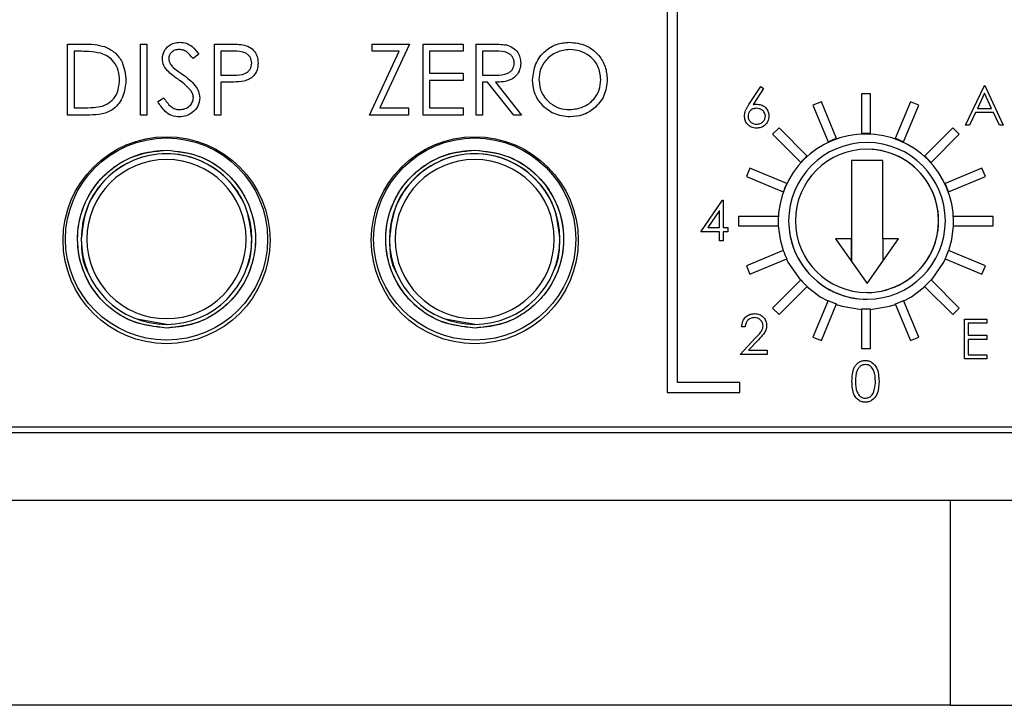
# Model space of a CAD drawing. Header units: inches. Extents: x 6 to 26.3, y 3.7 to 17.6.
# Tile 7 of 24: x 11.959 to 12.825, y 16.163 to 16.766. Entities that reach past the tile are written whole.
import ezdxf

# ---------------------------------------------------------------- set-up
doc = ezdxf.new("R2010")
doc.units = ezdxf.units.IN
doc.header["$LTSCALE"] = 2
doc.header["$MEASUREMENT"] = 0

msp = doc.modelspace()

# ---------------------------------------------------------------- linework, layer by layer
at = {"color": 7, "linetype": 'Continuous', "lineweight": 25}
for p, q in [((12.5371, 16.44727), (12.5371, 17.35727)), ((12.5281, 17.17227), (12.5281, 16.43827)), ((12.00083, 16.68227), (12.00083, 16.74477)), ((12.00083, 16.74477), (12.01345, 16.74477)), ((12.01083, 16.73836), (12.00644, 16.73836)), ((12.00644, 16.73836), (12.00644, 16.68868)), ((12.06493, 16.74477), (12.07054, 16.74477)), ((12.06493, 16.68227), (12.06493, 16.74477)), ((12.07054, 16.74477), (12.07054, 16.68227)), ((12.12984, 16.68227), (12.12984, 16.74477)), ((12.12984, 16.74477), (12.14209, 16.74477)), ((12.14688, 16.73836), (12.13544, 16.73836)), ((12.13544, 16.73836), (12.13544, 16.71753)), ((12.26622, 16.68227), (12.29244, 16.73836)), ((12.26862, 16.73836), (12.26862, 16.74477)), ((12.26862, 16.74477), (12.30148, 16.74477)), ((12.29244, 16.73836), (12.26862, 16.73836)), ((12.30148, 16.74477), (12.27526, 16.68868)), ((12.3135, 16.74477), (12.34875, 16.74477)), ((12.3135, 16.68227), (12.3135, 16.74477)), ((12.34875, 16.73836), (12.3191, 16.73836)), ((12.3191, 16.73836), (12.3191, 16.71913)), ((12.34875, 16.74477), (12.34875, 16.73836)), ((12.35997, 16.68227), (12.35997, 16.74477)), ((12.35997, 16.74477), (12.37248, 16.74477)), ((12.36558, 16.73836), (12.36558, 16.71753)), ((12.3773, 16.73836), (12.36558, 16.73836)), ((12.11621, 16.73579), (12.11114, 16.73195)), ((12.13544, 16.71753), (12.14639, 16.71739)), ((12.3191, 16.71913), (12.34875, 16.71913)), ((12.34875, 16.71272), (12.3191, 16.71272)), ((12.3191, 16.71272), (12.3191, 16.68868)), ((12.34875, 16.71913), (12.34875, 16.71272)), ((12.36558, 16.71753), (12.37702, 16.71744)), ((12.13544, 16.71112), (12.13544, 16.68227)), ((12.13991, 16.71112), (12.13544, 16.71112)), ((12.36558, 16.71112), (12.36558, 16.68227)), ((12.37014, 16.71112), (12.36558, 16.71112)), ((12.3931, 16.68227), (12.37014, 16.71112)), ((12.37707, 16.71112), (12.40003, 16.68227)), ((12.59993, 16.69156), (12.61037, 16.70753)), ((12.61279, 16.70563), (12.60354, 16.69149)), ((12.61037, 16.70753), (12.61279, 16.70563)), ((12.79043, 16.67333), (12.80703, 16.70833)), ((12.80703, 16.70833), (12.80748, 16.70833)), ((12.80748, 16.70833), (12.82363, 16.67333)), ((12.08016, 16.69433), (12.08544, 16.6975)), ((12.66363, 16.69404), (12.65624, 16.69098)), ((12.67703, 16.6617), (12.66363, 16.69404)), ((12.69882, 16.70104), (12.69882, 16.66604)), ((12.70682, 16.70104), (12.69882, 16.70104)), ((12.70682, 16.66604), (12.70682, 16.70104)), ((12.742, 16.69404), (12.72861, 16.6617)), ((12.74939, 16.69098), (12.742, 16.69404)), ((12.80722, 16.70151), (12.80088, 16.68814)), ((12.81339, 16.68814), (12.80722, 16.70151)), ((12.00644, 16.68868), (12.01361, 16.68868)), ((12.27526, 16.68868), (12.30068, 16.68868)), ((12.30068, 16.68868), (12.30068, 16.68227)), ((12.3191, 16.68868), (12.34875, 16.68868)), ((12.34875, 16.68868), (12.34875, 16.68227)), ((12.65624, 16.69098), (12.66964, 16.65864)), ((12.736, 16.65864), (12.74939, 16.69098)), ((12.80088, 16.68814), (12.81339, 16.68814)), ((12.0202, 16.68227), (12.00083, 16.68227)), ((12.07054, 16.68227), (12.06493, 16.68227)), ((12.13544, 16.68227), (12.12984, 16.68227)), ((12.30068, 16.68227), (12.26622, 16.68227)), ((12.34875, 16.68227), (12.3135, 16.68227)), ((12.36558, 16.68227), (12.35997, 16.68227)), ((12.40003, 16.68227), (12.3931, 16.68227)), ((12.79918, 16.68455), (12.79386, 16.67333)), ((12.81505, 16.68455), (12.79918, 16.68455)), ((12.82022, 16.67333), (12.81505, 16.68455)), ((12.62641, 16.67105), (12.62076, 16.66539)), ((12.65116, 16.6463), (12.62641, 16.67105)), ((12.77922, 16.67105), (12.75447, 16.6463)), ((12.78488, 16.66539), (12.77922, 16.67105)), ((12.79386, 16.67333), (12.79043, 16.67333)), ((12.82363, 16.67333), (12.82022, 16.67333)), ((12.62076, 16.66539), (12.64551, 16.64064)), ((12.76013, 16.64064), (12.78488, 16.66539)), ((12.69001, 16.64242), (12.69001, 16.57351)), ((12.71757, 16.64242), (12.69001, 16.64242)), ((12.69001, 16.64242), (12.69001, 16.55383)), ((12.71757, 16.57351), (12.71757, 16.64242)), ((12.60083, 16.63556), (12.59777, 16.62817)), ((12.63316, 16.62217), (12.60083, 16.63556)), ((12.80481, 16.63556), (12.77247, 16.62217)), ((12.80787, 16.62817), (12.80481, 16.63556)), ((12.59777, 16.62817), (12.6301, 16.61478)), ((12.77553, 16.61478), (12.80787, 16.62817)), ((12.55755, 16.57972), (12.57666, 16.60754)), ((12.57666, 16.60754), (12.5773, 16.60754)), ((12.5773, 16.60754), (12.5773, 16.58331)), ((12.57416, 16.59851), (12.56372, 16.58331)), ((12.57416, 16.58331), (12.57416, 16.59851)), ((12.59077, 16.59299), (12.59077, 16.58499)), ((12.62577, 16.59299), (12.59077, 16.59299)), ((12.81487, 16.59299), (12.77987, 16.59299)), ((12.81487, 16.58499), (12.81487, 16.59299)), ((12.56372, 16.58331), (12.57416, 16.58331)), ((12.5773, 16.58331), (12.58134, 16.58331)), ((12.58134, 16.58331), (12.58134, 16.57972)), ((12.59077, 16.58499), (12.62577, 16.58499)), ((12.77987, 16.58499), (12.81487, 16.58499)), ((12.57416, 16.57972), (12.55755, 16.57972)), ((12.57416, 16.57164), (12.57416, 16.57972)), ((12.58134, 16.57972), (12.5773, 16.57972)), ((12.5773, 16.57972), (12.5773, 16.57164)), ((12.69001, 16.57351), (12.67623, 16.57351)), ((12.67623, 16.57351), (12.70379, 16.53415)), ((12.69001, 16.55383), (12.69001, 16.57351)), ((12.70379, 16.53415), (12.73135, 16.57351)), ((12.73135, 16.57351), (12.71757, 16.57351)), ((12.71757, 16.57351), (12.71757, 16.55383)), ((12.5773, 16.57164), (12.57416, 16.57164)), ((12.6301, 16.5632), (12.59777, 16.54981)), ((12.60083, 16.54241), (12.63316, 16.55581)), ((12.77247, 16.55581), (12.80481, 16.54241)), ((12.80787, 16.54981), (12.77553, 16.5632)), ((12.59777, 16.54981), (12.60083, 16.54241)), ((12.80481, 16.54241), (12.80787, 16.54981)), ((12.64551, 16.53734), (12.62076, 16.51259)), ((12.62641, 16.50693), (12.65116, 16.53168)), ((12.75447, 16.53168), (12.77922, 16.50693)), ((12.78488, 16.51259), (12.76013, 16.53734)), ((12.62076, 16.51259), (12.62641, 16.50693)), ((12.66964, 16.51934), (12.65624, 16.487)), ((12.66363, 16.48394), (12.67703, 16.51627)), ((12.72861, 16.51627), (12.742, 16.48394)), ((12.74939, 16.487), (12.736, 16.51934)), ((12.77922, 16.50693), (12.78488, 16.51259)), ((12.69882, 16.51194), (12.69882, 16.47694)), ((12.70682, 16.47694), (12.70682, 16.51194)), ((12.59667, 16.49608), (12.59353, 16.49608)), ((12.78954, 16.46797), (12.78954, 16.50297)), ((12.78954, 16.50297), (12.80929, 16.50297)), ((12.80929, 16.49938), (12.79268, 16.49938)), ((12.79268, 16.49938), (12.79268, 16.48861)), ((12.80929, 16.50297), (12.80929, 16.49938)), ((12.59218, 16.47184), (12.60576, 16.48633)), ((12.65624, 16.487), (12.66363, 16.48394)), ((12.742, 16.48394), (12.74939, 16.487)), ((12.79268, 16.48861), (12.80929, 16.48861)), ((12.80929, 16.48861), (12.80929, 16.48502)), ((12.60844, 16.48478), (12.59968, 16.47543)), ((12.79268, 16.48502), (12.79268, 16.47156)), ((12.80929, 16.48502), (12.79268, 16.48502)), ((12.61597, 16.47184), (12.59218, 16.47184)), ((12.59968, 16.47543), (12.61597, 16.47543)), ((12.61597, 16.47543), (12.61597, 16.47184)), ((12.69882, 16.47694), (12.70682, 16.47694)), ((12.79268, 16.47156), (12.80929, 16.47156)), ((12.80929, 16.47156), (12.80929, 16.46797)), ((12.80929, 16.46797), (12.78954, 16.46797)), ((12.5921, 16.44727), (12.5371, 16.44727)), ((12.5921, 16.43827), (12.5921, 16.44727)), ((12.5281, 16.43827), (12.5921, 16.43827)), ((11.44741, 16.40827), (14.05279, 16.40827)), ((11.45027, 16.40327), (14.06379, 16.40327)), ((14.06379, 16.34327), (11.42079, 16.34327)), ((12.77679, 16.34327), (12.77679, 16.16327)), ((12.77679, 16.16327), (11.32079, 16.16327)), ((12.77679, 16.16327), (14.29279, 16.16327))]:
    msp.add_line(p, q, dxfattribs=at)
at = {"color": 8, "linetype": 'Continuous', "lineweight": 25}
for p, q in [((12.06184, 16.50317), (12.08789, 16.4983)), ((12.33284, 16.50317), (12.35889, 16.4983))]:
    msp.add_line(p, q, dxfattribs=at)
at = {"color": 7, "linetype": 'Continuous', "lineweight": 25, "flags": 128}
for points in [[(12.62574, 16.58499), (12.62728, 16.57279), (12.62995, 16.56314)], [(12.77568, 16.56314), (12.77836, 16.57279), (12.77989, 16.58499)], [(12.63296, 16.55573), (12.63431, 16.55299), (12.64527, 16.5371)], [(12.76036, 16.5371), (12.77132, 16.55299), (12.77267, 16.55573)], [(12.6509, 16.53142), (12.66273, 16.52257), (12.66946, 16.51892)], [(12.73617, 16.51892), (12.7429, 16.52257), (12.75473, 16.53142)], [(12.67685, 16.51584), (12.682, 16.5142), (12.69882, 16.51144)], [(12.70682, 16.51144), (12.72363, 16.5142), (12.72879, 16.51584)]]:
    msp.add_lwpolyline(points, dxfattribs=at)
at = {"color": 7, "linetype": 'Continuous', "lineweight": 25}
for centre, radius in [((12.08782, 16.57227), 0.091), ((12.08778, 16.57327), 0.08887), ((12.35882, 16.57227), 0.091), ((12.35878, 16.57327), 0.08887)]:
    msp.add_circle(centre, radius, dxfattribs=at)
for centre, radius, start, end in [((12.70282, 16.58849), 0.07715, 0.18554, 179.81435), ((12.70282, 16.58899), 0.07715, 109.52818, 115.47182), ((12.70282, 16.58899), 0.07715, 87.02818, 92.97182), ((12.70282, 16.58899), 0.07715, 64.52818, 70.47182), ((12.70379, 16.58927), 0.0689, 90.00005, 270.00005), ((12.70379, 16.58927), 0.0689, 90.00007, 180.00005), ((12.70379, 16.58927), 0.06299, 0.00005, 180.00005), ((12.70379, 16.58927), 0.0689, 270.00005, 90.00005), ((12.70379, 16.58927), 0.06299, 270.00005, 90.00007), ((12.08778, 16.57327), 0.075, 90.00005, 270.00005), ((12.08778, 16.57327), 0.07, 90.00005, 270.00005), ((12.08778, 16.57327), 0.075, 270.00005, 90.00005), ((12.08778, 16.57327), 0.07, 270.00005, 90.00005), ((12.35878, 16.57327), 0.075, 90.00005, 270.00005), ((12.35878, 16.57327), 0.07, 90.00005, 270.00005), ((12.35878, 16.57327), 0.075, 270.00005, 90.00005), ((12.35878, 16.57327), 0.07, 270.00005, 90.00005), ((12.70282, 16.58899), 0.07715, 132.02818, 137.97182), ((12.70282, 16.58899), 0.07715, 42.02818, 47.97182), ((12.70282, 16.58899), 0.07715, 154.52818, 160.47182), ((12.70282, 16.58899), 0.07715, 19.52818, 25.47182), ((12.70282, 16.58899), 0.07715, 177.02818, 182.97182), ((12.70282, 16.58899), 0.07715, 357.02818, 2.97182), ((12.70379, 16.58927), 0.0689, 180.00005, 270.00007), ((12.70379, 16.58927), 0.06299, 180.00005, 0.00005), ((12.70282, 16.58899), 0.07715, 199.52818, 205.47182), ((12.70282, 16.58899), 0.07715, 334.52818, 340.47182), ((12.70282, 16.58899), 0.07715, 222.02818, 227.97182), ((12.70282, 16.58899), 0.07715, 312.02818, 317.97182), ((12.70282, 16.58899), 0.07715, 244.52818, 250.47182), ((12.70282, 16.58899), 0.07715, 289.52818, 295.47182), ((12.70282, 16.58899), 0.07715, 267.02818, 272.97182)]:
    msp.add_arc(centre, radius, start, end, dxfattribs=at)
for points, knots in [([(12.08416, 16.73179), (12.08443, 16.73401), (12.08497, 16.73844), (12.08924, 16.74326), (12.09435, 16.74593), (12.09782, 16.74623), (12.09956, 16.74637)], [0, 0, 0, 0, 0.279553, 0.558798, 0.779378, 1, 1, 1, 1]), ([(12.09956, 16.74637), (12.10149, 16.74619), (12.10534, 16.74581), (12.11136, 16.74213), (12.11437, 16.7382), (12.11621, 16.73579)], [0, 0, 0, 0, 0.27975, 0.559501, 1, 1, 1, 1]), ([(12.40965, 16.71325), (12.41023, 16.71807), (12.41138, 16.72771), (12.41993, 16.7387), (12.43073, 16.74524), (12.43831, 16.746), (12.4421, 16.74637)], [0, 0, 0, 0, 0.279731, 0.559327, 0.77968, 1, 1, 1, 1]), ([(12.4421, 16.74637), (12.447, 16.74586), (12.45679, 16.74483), (12.46774, 16.73596), (12.47439, 16.72507), (12.47503, 16.71739), (12.47535, 16.71355)], [0, 0, 0, 0, 0.279767, 0.559358, 0.779571, 1, 1, 1, 1]), ([(12.03004, 16.73661), (12.02648, 16.73723), (12.02012, 16.73835), (12.01367, 16.73836), (12.01083, 16.73836)], [0, 0, 0, 0, 0.559542, 1, 1, 1, 1]), ([(12.01345, 16.74477), (12.01721, 16.74477), (12.02391, 16.74476), (12.03042, 16.7432), (12.03328, 16.74252)], [0, 0, 0, 0, 0.560445, 1, 1, 1, 1]), ([(12.03328, 16.74252), (12.03646, 16.74098), (12.04283, 16.73789), (12.05056, 16.72736), (12.05152, 16.71828), (12.05211, 16.71273)], [0, 0, 0, 0, 0.280264, 0.560715, 1, 1, 1, 1]), ([(12.09894, 16.73996), (12.09767, 16.73987), (12.09513, 16.73967), (12.09208, 16.73772), (12.09008, 16.73505), (12.08987, 16.73305), (12.08977, 16.73205)], [0, 0, 0, 0, 0.280274, 0.559931, 0.77992, 1, 1, 1, 1]), ([(12.11114, 16.73195), (12.10938, 16.73422), (12.10691, 16.73737), (12.10229, 16.73971), (12.10005, 16.73988), (12.09894, 16.73996)], [0, 0, 0, 0, 0.559818, 0.779848, 1, 1, 1, 1]), ([(12.14209, 16.74477), (12.14476, 16.74478), (12.14953, 16.7448), (12.15425, 16.74413), (12.15633, 16.74383)], [0, 0, 0, 0, 0.5603137, 1, 1, 1, 1]), ([(12.16269, 16.72798), (12.1624, 16.72978), (12.16198, 16.73247), (12.15968, 16.73529), (12.15526, 16.73846), (12.1506, 16.7384), (12.14688, 16.73836)], [0, 0, 0, 0, 0.248969, 0.374729, 0.500383, 1, 1, 1, 1]), ([(12.15633, 16.74383), (12.15823, 16.74315), (12.16202, 16.74178), (12.16595, 16.73755), (12.16802, 16.73275), (12.1682, 16.72959), (12.1683, 16.72801)], [0, 0, 0, 0, 0.279705, 0.559381, 0.779509, 1, 1, 1, 1]), ([(12.37248, 16.74477), (12.37513, 16.74478), (12.37987, 16.7448), (12.38457, 16.74419), (12.38664, 16.74392)], [0, 0, 0, 0, 0.56024, 1, 1, 1, 1]), ([(12.39362, 16.72807), (12.39356, 16.72899), (12.39342, 16.73082), (12.39218, 16.73331), (12.39042, 16.73543), (12.38579, 16.73848), (12.38107, 16.73842), (12.3773, 16.73836)], [0, 0, 0, 0, 0.125307, 0.250617, 0.375954, 0.501281, 1, 1, 1, 1]), ([(12.38664, 16.74392), (12.3886, 16.74327), (12.39252, 16.74197), (12.39665, 16.73776), (12.39892, 16.73291), (12.39913, 16.72967), (12.39923, 16.72806)], [0, 0, 0, 0, 0.279797, 0.5595, 0.779626, 1, 1, 1, 1]), ([(12.44238, 16.73996), (12.43843, 16.73945), (12.43054, 16.73843), (12.42151, 16.73147), (12.41611, 16.72261), (12.41554, 16.71638), (12.41526, 16.71327)], [0, 0, 0, 0, 0.279627, 0.55935, 0.77963, 1, 1, 1, 1]), ([(12.46975, 16.71356), (12.46927, 16.71753), (12.46831, 16.72546), (12.4607, 16.73407), (12.45169, 16.73905), (12.44548, 16.73966), (12.44238, 16.73996)], [0, 0, 0, 0, 0.279468, 0.55887, 0.779516, 1, 1, 1, 1]), ([(12.0465, 16.71275), (12.0463, 16.71567), (12.0459, 16.72151), (12.04202, 16.72888), (12.03649, 16.73414), (12.03219, 16.73579), (12.03004, 16.73661)], [0, 0, 0, 0, 0.2801784, 0.5597646, 0.7797967, 1, 1, 1, 1]), ([(12.08766, 16.72227), (12.08655, 16.72389), (12.08459, 16.72679), (12.08429, 16.73026), (12.08416, 16.73179)], [0, 0, 0, 0, 0.55984, 1, 1, 1, 1]), ([(12.08977, 16.73205), (12.08984, 16.73118), (12.08999, 16.72943), (12.09134, 16.72656), (12.09292, 16.72496), (12.09389, 16.72398)], [0, 0, 0, 0, 0.279946, 0.559774, 1, 1, 1, 1]), ([(12.0979, 16.71377), (12.09586, 16.71521), (12.09222, 16.71778), (12.08905, 16.7209), (12.08766, 16.72227)], [0, 0, 0, 0, 0.560413, 1, 1, 1, 1]), ([(12.09389, 16.72398), (12.09543, 16.72278), (12.09819, 16.72064), (12.10104, 16.71864), (12.10229, 16.71775)], [0, 0, 0, 0, 0.559906, 1, 1, 1, 1]), ([(12.14639, 16.71739), (12.1502, 16.71738), (12.15496, 16.71736), (12.15957, 16.72049), (12.16198, 16.72336), (12.16241, 16.72614), (12.16269, 16.72798)], [0, 0, 0, 0, 0.499721, 0.62535, 0.751083, 1, 1, 1, 1]), ([(12.1683, 16.72801), (12.16815, 16.72595), (12.16785, 16.72183), (12.16472, 16.71682), (12.16046, 16.71358), (12.15737, 16.71262), (12.15583, 16.71214)], [0, 0, 0, 0, 0.280099, 0.559324, 0.779458, 1, 1, 1, 1]), ([(12.37702, 16.71744), (12.38086, 16.71745), (12.38567, 16.71747), (12.3904, 16.72052), (12.39289, 16.72339), (12.39333, 16.7262), (12.39362, 16.72807)], [0, 0, 0, 0, 0.499827, 0.625498, 0.751208, 1, 1, 1, 1]), ([(12.39923, 16.72806), (12.39907, 16.72608), (12.39874, 16.72213), (12.39565, 16.71688), (12.38861, 16.71163), (12.38183, 16.71133), (12.37707, 16.71112)], [0, 0, 0, 0, 0.1871202, 0.3739789, 0.5609112, 1, 1, 1, 1]), ([(12.05211, 16.71273), (12.05165, 16.70804), (12.05074, 16.69867), (12.04265, 16.68749), (12.03127, 16.68261), (12.0239, 16.68238), (12.0202, 16.68227)], [0, 0, 0, 0, 0.280124, 0.559248, 0.778837, 1, 1, 1, 1]), ([(12.03148, 16.69027), (12.03397, 16.69137), (12.03896, 16.69355), (12.04526, 16.70145), (12.04603, 16.70847), (12.0465, 16.71275)], [0, 0, 0, 0, 0.280536, 0.561015, 1, 1, 1, 1]), ([(12.10916, 16.70381), (12.10724, 16.70587), (12.1038, 16.70955), (12.0997, 16.71248), (12.0979, 16.71377)], [0, 0, 0, 0, 0.559496, 1, 1, 1, 1]), ([(12.10229, 16.71775), (12.10621, 16.71485), (12.11167, 16.71081), (12.11631, 16.70329), (12.11678, 16.69948), (12.11701, 16.69758)], [0, 0, 0, 0, 0.560115, 0.780284, 1, 1, 1, 1]), ([(12.15583, 16.71214), (12.15287, 16.71177), (12.14758, 16.71111), (12.14226, 16.71111), (12.13991, 16.71112)], [0, 0, 0, 0, 0.559694, 1, 1, 1, 1]), ([(12.4426, 16.68067), (12.43776, 16.6812), (12.42807, 16.68228), (12.4173, 16.69111), (12.41066, 16.70184), (12.40999, 16.70944), (12.40965, 16.71325)], [0, 0, 0, 0, 0.279663, 0.559354, 0.779636, 1, 1, 1, 1]), ([(12.41526, 16.71327), (12.41574, 16.70933), (12.41669, 16.70145), (12.42425, 16.69296), (12.4331, 16.68784), (12.43928, 16.68733), (12.44238, 16.68708)], [0, 0, 0, 0, 0.279416, 0.559077, 0.779478, 1, 1, 1, 1]), ([(12.44238, 16.68708), (12.44635, 16.68753), (12.45428, 16.68844), (12.46348, 16.69528), (12.46888, 16.70419), (12.46946, 16.71044), (12.46975, 16.71356)], [0, 0, 0, 0, 0.27983, 0.559389, 0.779654, 1, 1, 1, 1]), ([(12.47535, 16.71355), (12.47481, 16.7087), (12.47371, 16.699), (12.4648, 16.68824), (12.45403, 16.68164), (12.44641, 16.68099), (12.4426, 16.68067)], [0, 0, 0, 0, 0.27963, 0.559343, 0.779597, 1, 1, 1, 1]), ([(12.11141, 16.69767), (12.11125, 16.69892), (12.11098, 16.70114), (12.10972, 16.70299), (12.10916, 16.70381)], [0, 0, 0, 0, 0.55899, 1, 1, 1, 1]), ([(12.09916, 16.68067), (12.09685, 16.6809), (12.09222, 16.68136), (12.0851, 16.68607), (12.08203, 16.6912), (12.08016, 16.69433)], [0, 0, 0, 0, 0.27988, 0.559666, 1, 1, 1, 1]), ([(12.08544, 16.6975), (12.0873, 16.69464), (12.08989, 16.69066), (12.09518, 16.68749), (12.09784, 16.68722), (12.09916, 16.68708)], [0, 0, 0, 0, 0.559321, 0.779782, 1, 1, 1, 1]), ([(12.09916, 16.68708), (12.10084, 16.68725), (12.1042, 16.68758), (12.1083, 16.69011), (12.11091, 16.69371), (12.11124, 16.69635), (12.11141, 16.69767)], [0, 0, 0, 0, 0.2802764, 0.5601478, 0.7801531, 1, 1, 1, 1]), ([(12.11701, 16.69758), (12.11667, 16.69503), (12.11597, 16.68991), (12.11097, 16.68446), (12.1052, 16.68116), (12.10117, 16.68083), (12.09916, 16.68067)], [0, 0, 0, 0, 0.279183, 0.559085, 0.779446, 1, 1, 1, 1]), ([(12.01361, 16.68868), (12.01698, 16.68867), (12.02299, 16.68866), (12.02889, 16.68978), (12.03148, 16.69027)], [0, 0, 0, 0, 0.560426, 1, 1, 1, 1]), ([(12.59601, 16.6814), (12.59614, 16.68265), (12.59634, 16.68471), (12.59745, 16.68738), (12.59861, 16.68952), (12.59949, 16.69088), (12.59993, 16.69156)], [0, 0, 0, 0, 0.339374, 0.559486, 0.779731, 1, 1, 1, 1]), ([(12.60651, 16.68824), (12.60544, 16.68815), (12.60331, 16.68797), (12.60087, 16.68612), (12.59938, 16.68377), (12.59923, 16.6821), (12.59915, 16.68127)], [0, 0, 0, 0, 0.280127, 0.559515, 0.779719, 1, 1, 1, 1]), ([(12.60354, 16.69149), (12.60422, 16.6916), (12.60542, 16.69179), (12.60663, 16.69182), (12.60717, 16.69183)], [0, 0, 0, 0, 0.55991, 1, 1, 1, 1]), ([(12.61441, 16.68127), (12.61425, 16.68237), (12.61393, 16.68457), (12.61163, 16.68678), (12.6091, 16.68806), (12.60737, 16.68818), (12.60651, 16.68824)], [0, 0, 0, 0, 0.278754, 0.558605, 0.779147, 1, 1, 1, 1]), ([(12.60717, 16.69183), (12.6087, 16.69165), (12.61177, 16.6913), (12.61518, 16.6885), (12.61725, 16.68507), (12.61745, 16.68267), (12.61755, 16.68146)], [0, 0, 0, 0, 0.279638, 0.559326, 0.779527, 1, 1, 1, 1]), ([(12.60661, 16.67074), (12.60505, 16.67093), (12.60192, 16.6713), (12.59838, 16.67415), (12.59638, 16.67771), (12.59613, 16.68017), (12.59601, 16.6814)], [0, 0, 0, 0, 0.27967, 0.559085, 0.779558, 1, 1, 1, 1]), ([(12.59915, 16.68127), (12.5993, 16.6802), (12.59961, 16.67804), (12.60179, 16.67582), (12.60425, 16.67452), (12.60594, 16.67439), (12.60678, 16.67433)], [0, 0, 0, 0, 0.279059, 0.55882, 0.779303, 1, 1, 1, 1]), ([(12.61755, 16.68146), (12.61737, 16.67986), (12.61701, 16.67665), (12.61402, 16.67311), (12.61038, 16.67109), (12.60787, 16.67086), (12.60661, 16.67074)], [0, 0, 0, 0, 0.279631, 0.55896, 0.779478, 1, 1, 1, 1]), ([(12.60678, 16.67433), (12.60786, 16.67444), (12.61001, 16.67465), (12.6125, 16.67645), (12.61415, 16.67874), (12.61432, 16.68043), (12.61441, 16.68127)], [0, 0, 0, 0, 0.280018, 0.559853, 0.779987, 1, 1, 1, 1]), ([(12.08778, 16.49505), (12.07754, 16.49623), (12.05707, 16.49858), (12.03103, 16.51667), (12.01363, 16.54251), (12.00829, 16.56949), (12.01113, 16.59243), (12.01783, 16.60981), (12.02788, 16.6246), (12.03648, 16.63263), (12.04318, 16.63757), (12.05097, 16.64275), (12.06623, 16.64974), (12.08038, 16.65089), (12.08778, 16.6515)], [0, 0, 0, 0, 0.124747, 0.249494, 0.374241, 0.498989, 0.577117, 0.655245, 0.724986, 0.794811, 0.798133, 0.827038, 0.909571, 1, 1, 1, 1]), ([(12.08778, 16.49505), (12.07794, 16.4961), (12.06276, 16.49772), (12.04453, 16.50746), (12.0321, 16.51756), (12.02192, 16.53001), (12.01249, 16.54824), (12.00766, 16.57327), (12.01249, 16.59829), (12.02191, 16.61652), (12.03208, 16.62896), (12.04452, 16.63908), (12.06275, 16.64882), (12.07794, 16.65044), (12.08778, 16.6515)], [0, 0, 0, 0, 0.1197215, 0.1847807, 0.25, 0.3150527, 0.3802785, 0.5, 0.6197215, 0.6847807, 0.75, 0.8150527, 0.8802785, 1, 1, 1, 1]), ([(12.08778, 16.6515), (12.09802, 16.65032), (12.11849, 16.64797), (12.14453, 16.62988), (12.16193, 16.60404), (12.16727, 16.57706), (12.16443, 16.55412), (12.15773, 16.53674), (12.14768, 16.52194), (12.13908, 16.51391), (12.13238, 16.50897), (12.12459, 16.50379), (12.10933, 16.49681), (12.09518, 16.49565), (12.08778, 16.49505)], [0, 0, 0, 0, 0.124747, 0.249494, 0.374241, 0.498989, 0.577117, 0.655245, 0.724986, 0.794811, 0.798133, 0.827038, 0.909571, 1, 1, 1, 1]), ([(12.08778, 16.6515), (12.09762, 16.65044), (12.1128, 16.64882), (12.13103, 16.63909), (12.14346, 16.62898), (12.15364, 16.61653), (12.16307, 16.59831), (12.1679, 16.57327), (12.16307, 16.54825), (12.15364, 16.53002), (12.14348, 16.51758), (12.13104, 16.50747), (12.11281, 16.49772), (12.09762, 16.4961), (12.08778, 16.49505)], [0, 0, 0, 0, 0.119722, 0.184781, 0.25, 0.315053, 0.380278, 0.5, 0.619722, 0.684781, 0.75, 0.815053, 0.880278, 1, 1, 1, 1]), ([(12.35878, 16.49505), (12.34854, 16.49623), (12.32807, 16.49858), (12.30203, 16.51667), (12.28463, 16.54251), (12.27929, 16.56949), (12.28213, 16.59243), (12.28883, 16.60981), (12.29888, 16.6246), (12.30748, 16.63263), (12.31418, 16.63757), (12.32197, 16.64275), (12.33723, 16.64974), (12.35138, 16.65089), (12.35878, 16.6515)], [0, 0, 0, 0, 0.124747, 0.249494, 0.374241, 0.498989, 0.577117, 0.655245, 0.724986, 0.794811, 0.798133, 0.827038, 0.909571, 1, 1, 1, 1]), ([(12.35878, 16.49505), (12.34894, 16.4961), (12.33376, 16.49772), (12.31553, 16.50746), (12.3031, 16.51756), (12.29292, 16.53001), (12.28349, 16.54824), (12.27866, 16.57327), (12.28349, 16.59829), (12.29292, 16.61652), (12.30308, 16.62896), (12.31552, 16.63908), (12.33375, 16.64882), (12.34894, 16.65044), (12.35878, 16.6515)], [0, 0, 0, 0, 0.119722, 0.184781, 0.25, 0.315053, 0.380278, 0.5, 0.619722, 0.684781, 0.75, 0.815053, 0.880278, 1, 1, 1, 1]), ([(12.35878, 16.6515), (12.36902, 16.65032), (12.38949, 16.64797), (12.41553, 16.62988), (12.43293, 16.60404), (12.43827, 16.57706), (12.43543, 16.55412), (12.42873, 16.53674), (12.41868, 16.52194), (12.41008, 16.51391), (12.40338, 16.50897), (12.39559, 16.50379), (12.38033, 16.49681), (12.36618, 16.49565), (12.35878, 16.49505)], [0, 0, 0, 0, 0.124747, 0.249494, 0.374241, 0.498989, 0.577117, 0.655245, 0.724986, 0.794811, 0.798133, 0.827038, 0.909571, 1, 1, 1, 1]), ([(12.35878, 16.6515), (12.36862, 16.65044), (12.3838, 16.64882), (12.40203, 16.63909), (12.41446, 16.62898), (12.42464, 16.61653), (12.43407, 16.59831), (12.4389, 16.57327), (12.43407, 16.54825), (12.42464, 16.53002), (12.41448, 16.51758), (12.40204, 16.50747), (12.38381, 16.49772), (12.36862, 16.4961), (12.35878, 16.49505)], [0, 0, 0, 0, 0.119722, 0.184781, 0.25, 0.315053, 0.380278, 0.5, 0.619722, 0.684781, 0.75, 0.815053, 0.880278, 1, 1, 1, 1]), ([(12.16278, 16.57373), (12.1616, 16.58352), (12.15924, 16.6031), (12.14181, 16.62793), (12.11699, 16.64448), (12.08755, 16.65023), (12.05813, 16.6443), (12.03342, 16.62761), (12.01614, 16.60267), (12.0139, 16.58307), (12.01278, 16.57327)], [0, 0, 0, 0, 0.124992, 0.249991, 0.374994, 0.5, 0.625006, 0.75001, 0.875008, 1, 1, 1, 1]), ([(12.43378, 16.57373), (12.4326, 16.58352), (12.43024, 16.6031), (12.41281, 16.62793), (12.38799, 16.64448), (12.35855, 16.65023), (12.32913, 16.6443), (12.30442, 16.62761), (12.28714, 16.60267), (12.2849, 16.58307), (12.28378, 16.57327)], [0, 0, 0, 0, 0.124992, 0.249991, 0.374994, 0.5, 0.625006, 0.75001, 0.875008, 1, 1, 1, 1]), ([(12.59353, 16.49608), (12.59373, 16.49778), (12.59414, 16.50118), (12.59713, 16.50506), (12.60093, 16.5074), (12.6036, 16.50763), (12.60494, 16.50774)], [0, 0, 0, 0, 0.2800291, 0.5595146, 0.7796675, 1, 1, 1, 1]), ([(12.60478, 16.50415), (12.60359, 16.50403), (12.6012, 16.50379), (12.5985, 16.5016), (12.59704, 16.49886), (12.59679, 16.49701), (12.59667, 16.49608)], [0, 0, 0, 0, 0.2796987, 0.5588466, 0.7791762, 1, 1, 1, 1]), ([(12.61238, 16.49706), (12.61223, 16.49814), (12.61193, 16.50031), (12.6098, 16.5026), (12.60734, 16.50396), (12.60563, 16.50409), (12.60478, 16.50415)], [0, 0, 0, 0, 0.279126, 0.558978, 0.77935, 1, 1, 1, 1]), ([(12.60494, 16.50774), (12.6065, 16.5076), (12.60962, 16.50731), (12.61309, 16.50446), (12.61519, 16.501), (12.61541, 16.49856), (12.61552, 16.49734)], [0, 0, 0, 0, 0.2798903, 0.5592237, 0.7795824, 1, 1, 1, 1]), ([(12.60576, 16.48633), (12.60744, 16.48806), (12.60977, 16.49046), (12.61209, 16.4942), (12.61228, 16.4961), (12.61238, 16.49706)], [0, 0, 0, 0, 0.560717, 0.780532, 1, 1, 1, 1]), ([(12.61552, 16.49734), (12.61537, 16.49595), (12.61509, 16.49317), (12.61229, 16.48897), (12.6099, 16.48637), (12.60844, 16.48478)], [0, 0, 0, 0, 0.279288, 0.559154, 1, 1, 1, 1]), ([(12.69056, 16.44812), (12.69069, 16.4523), (12.69086, 16.45753), (12.69412, 16.46279), (12.69639, 16.46488), (12.69919, 16.46629), (12.70123, 16.46645), (12.70226, 16.46654)], [0, 0, 0, 0, 0.498702, 0.624177, 0.749467, 0.874745, 1, 1, 1, 1]), ([(12.70236, 16.46295), (12.70156, 16.46287), (12.69995, 16.46271), (12.69783, 16.46147), (12.69613, 16.45975), (12.69381, 16.45549), (12.69375, 16.4514), (12.6937, 16.44814)], [0, 0, 0, 0, 0.125139, 0.250418, 0.375519, 0.500847, 1, 1, 1, 1]), ([(12.70226, 16.46654), (12.70329, 16.46645), (12.70535, 16.46629), (12.7091, 16.46446), (12.71383, 16.45862), (12.71414, 16.45232), (12.71434, 16.44812)], [0, 0, 0, 0, 0.1256, 0.251197, 0.500581, 1, 1, 1, 1]), ([(12.7112, 16.44814), (12.71107, 16.45139), (12.71087, 16.45626), (12.7076, 16.46107), (12.70477, 16.46269), (12.70316, 16.46286), (12.70236, 16.46295)], [0, 0, 0, 0, 0.500072, 0.749021, 0.874598, 1, 1, 1, 1]), ([(12.70226, 16.42974), (12.70124, 16.42982), (12.69919, 16.42999), (12.69548, 16.43182), (12.69088, 16.4377), (12.69068, 16.44395), (12.69056, 16.44812)], [0, 0, 0, 0, 0.125551, 0.25109, 0.50025, 1, 1, 1, 1]), ([(12.6937, 16.44814), (12.69372, 16.44487), (12.69376, 16.43997), (12.69712, 16.43519), (12.69996, 16.43359), (12.70156, 16.43342), (12.70236, 16.43333)], [0, 0, 0, 0, 0.5002912, 0.749086, 0.8746062, 1, 1, 1, 1]), ([(12.71434, 16.44812), (12.71414, 16.44392), (12.71385, 16.43763), (12.70909, 16.43182), (12.70535, 16.42999), (12.70329, 16.42982), (12.70226, 16.42974)], [0, 0, 0, 0, 0.499407, 0.748743, 0.874372, 1, 1, 1, 1]), ([(12.70987, 16.43934), (12.71032, 16.44095), (12.71111, 16.44384), (12.71117, 16.44682), (12.7112, 16.44814)], [0, 0, 0, 0, 0.559599, 1, 1, 1, 1]), ([(12.70236, 16.43333), (12.70332, 16.43345), (12.70523, 16.43369), (12.70819, 16.43569), (12.70923, 16.43796), (12.70987, 16.43934)], [0, 0, 0, 0, 0.280257, 0.560781, 1, 1, 1, 1])]:
    msp.add_open_spline(points, degree=3, knots=knots, dxfattribs=at)
at = {"color": 8, "linetype": 'Continuous', "lineweight": 25}
for points, knots in [([(12.01278, 16.57282), (12.01306, 16.56257), (12.01336, 16.55186), (12.01914, 16.54345), (12.01939, 16.54309)], [0, 0, 0, 0, 0.956391, 1, 1, 1, 1]), ([(12.15786, 16.54696), (12.15805, 16.54733), (12.16212, 16.5553), (12.16246, 16.5645), (12.16278, 16.57327)], [0, 0, 0, 0, 0.046676, 1, 1, 1, 1]), ([(12.28378, 16.57282), (12.28406, 16.56257), (12.28436, 16.55186), (12.29014, 16.54345), (12.29039, 16.54309)], [0, 0, 0, 0, 0.9563915, 1, 1, 1, 1]), ([(12.42886, 16.54696), (12.42905, 16.54733), (12.43312, 16.5553), (12.43346, 16.5645), (12.43378, 16.57327)], [0, 0, 0, 0, 0.046676, 1, 1, 1, 1])]:
    msp.add_open_spline(points, degree=3, knots=knots, dxfattribs=at)

doc.saveas('drawing.dxf')
